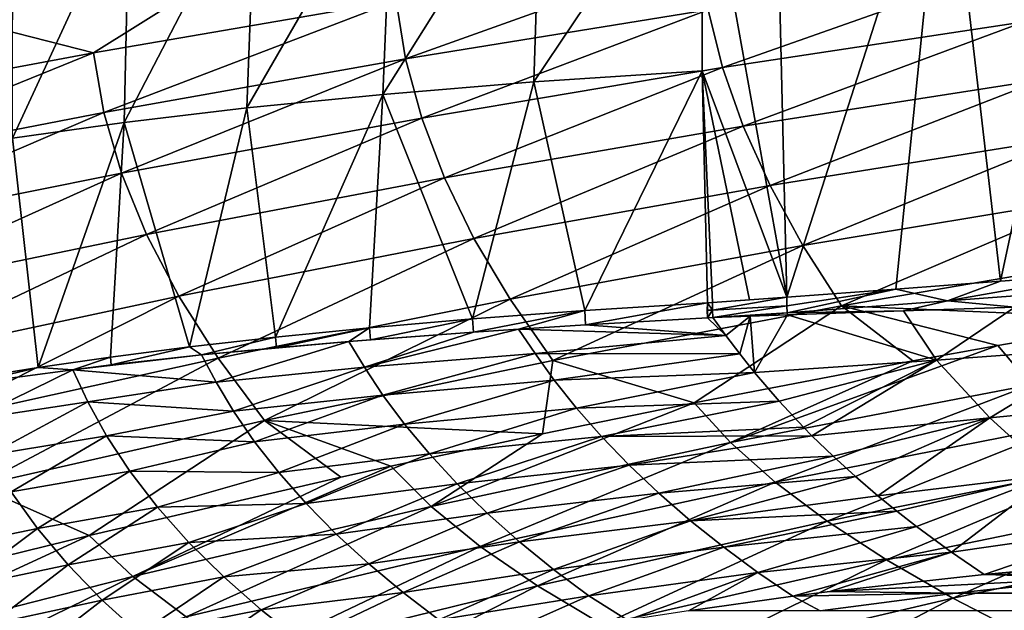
# Model space of a CAD drawing. Header units: metres. Extents: x -150 to 310, y -128 to 84.
# Tile 240 of 256: x 205 to 217, y 33 to 40. Entities that reach past the tile are written whole.
import ezdxf

# ---------------------------------------------------------------- set-up
doc = ezdxf.new("R2010")
doc.units = ezdxf.units.M
doc.layers.add('solid_26009703_SW0001_01', color=7, linetype='CONTINUOUS')

msp = doc.modelspace()

# ---------------------------------------------------------------- linework, layer by layer
at = {"layer": 'solid_26009703_SW0001_01'}
for points in [[(216.549179, 37.139759, 142.291443), (215.879745, 42.929501, 143.74472), (217.81636, 43.051003, 142.59462)], [(217.76593, 37.230843, 141.552856), (216.549179, 37.139759, 142.291443), (217.81636, 43.051003, 142.59462)], [(215.879745, 42.929501, 143.74472), (213.96077, 36.94677, 143.761917), (213.82402, 42.728184, 144.848434)], [(215.282074, 37.045238, 143.025818), (213.96077, 36.94677, 143.761917), (215.879745, 42.929501, 143.74472)], [(216.549179, 37.139759, 142.291443), (215.282074, 37.045238, 143.025818), (215.879745, 42.929501, 143.74472)], [(213.82402, 42.728184, 144.848434), (213.96077, 36.94677, 143.761917), (212.941055, 42.608795, 145.301239)], [(212.941055, 42.608795, 145.301239), (212.935669, 39.690414, 144.783188), (210.895874, 39.556385, 145.954315)], [(210.985703, 42.469761, 146.40976), (212.941055, 42.608795, 145.301239), (210.895874, 39.556385, 145.954315)], [(213.96077, 36.94677, 143.761917), (212.935669, 39.690414, 144.783188), (212.941055, 42.608795, 145.301239)], [(210.985703, 42.469761, 146.40976), (210.895874, 39.556385, 145.954315), (209.062851, 39.405479, 147.15451)], [(209.183456, 42.31284, 147.570084), (210.985703, 42.469761, 146.40976), (209.062851, 39.405479, 147.15451)], [(209.183456, 42.31284, 147.570084), (209.062851, 39.405479, 147.15451), (207.416077, 39.241318, 148.363281)], [(207.523788, 42.138882, 148.766586), (209.183456, 42.31284, 147.570084), (207.416077, 39.241318, 148.363281)], [(207.523788, 42.138882, 148.766586), (207.416077, 39.241318, 148.363281), (205.929871, 39.064426, 149.574936)], [(205.994034, 41.948044, 149.992081), (207.523788, 42.138882, 148.766586), (205.929871, 39.064426, 149.574936)], [(205.994034, 41.948044, 149.992081), (205.929871, 39.064426, 149.574936), (204.576233, 38.874615, 150.791306)], [(204.580704, 41.740162, 151.243576), (205.994034, 41.948044, 149.992081), (204.576233, 38.874615, 150.791306)], [(212.902084, 41.115925, 202.066147), (209.22406, 40.540936, 202.046234), (209.338913, 39.835636, 204.852142)], [(212.902084, 41.115925, 202.066147), (209.338913, 39.835636, 204.852142), (213.005463, 40.430096, 204.762543)], [(216.680557, 40.968353, 204.68158), (213.005463, 40.430096, 204.762543), (213.182587, 39.730743, 207.456345)], [(216.680557, 40.968353, 204.68158), (213.182587, 39.730743, 207.456345), (216.839279, 40.284664, 207.277496)], [(207.135605, 40.900249, 199.1633), (203.874573, 40.338909, 199.030594), (205.555115, 39.911694, 202.024551)], [(207.135605, 40.900249, 199.1633), (205.555115, 39.911694, 202.024551), (209.22406, 40.540936, 202.046234)], [(209.22406, 40.540936, 202.046234), (205.555115, 39.911694, 202.024551), (205.681763, 39.185055, 204.950363)], [(209.22406, 40.540936, 202.046234), (205.681763, 39.185055, 204.950363), (209.338913, 39.835636, 204.852142)], [(213.005463, 40.430096, 204.762543), (209.338913, 39.835636, 204.852142), (209.534683, 39.118958, 207.654099)], [(213.005463, 40.430096, 204.762543), (209.534683, 39.118958, 207.654099), (213.182587, 39.730743, 207.456345)], [(203.874573, 40.338909, 199.030594), (201.896042, 39.228287, 202.001114), (205.555115, 39.911694, 202.024551)], [(216.839279, 40.284664, 207.277496), (213.182587, 39.730743, 207.456345), (213.433289, 39.020065, 210.144836)], [(216.839279, 40.284664, 207.277496), (213.433289, 39.020065, 210.144836), (217.064362, 39.587925, 209.869202)], [(205.555115, 39.911694, 202.024551), (201.896042, 39.228287, 202.001114), (202.034851, 38.478416, 205.057266)], [(205.555115, 39.911694, 202.024551), (202.034851, 38.478416, 205.057266), (205.681763, 39.185055, 204.950363)], [(209.338913, 39.835636, 204.852142), (205.681763, 39.185055, 204.950363), (205.896469, 38.449371, 207.870804)], [(209.338913, 39.835636, 204.852142), (205.896469, 38.449371, 207.870804), (209.534683, 39.118958, 207.654099)], [(213.182587, 39.730743, 207.456345), (209.534683, 39.118958, 207.654099), (209.811218, 38.392857, 210.449585)], [(213.182587, 39.730743, 207.456345), (209.811218, 38.392857, 210.449585), (213.433289, 39.020065, 210.144836)], [(210.895874, 39.556385, 145.954315), (212.935669, 39.690414, 144.783188), (211.510239, 36.785992, 145.127884)], [(212.935669, 39.690414, 144.783188), (212.996994, 36.878281, 144.284332), (211.510239, 36.785992, 145.127884)], [(212.996994, 36.878281, 144.284332), (212.935669, 39.690414, 144.783188), (213.060181, 36.882233, 144.250336)], [(213.509857, 36.914497, 144.00769), (213.060181, 36.882233, 144.250336), (212.935669, 39.690414, 144.783188)], [(213.96077, 36.94677, 143.761917), (213.509857, 36.914497, 144.00769), (212.935669, 39.690414, 144.783188)], [(209.062851, 39.405479, 147.15451), (210.895874, 39.556385, 145.954315), (210.148758, 36.684334, 145.97966)], [(210.895874, 39.556385, 145.954315), (211.510239, 36.785992, 145.127884), (210.148758, 36.684334, 145.97966)], [(217.064362, 39.587925, 209.869202), (213.433289, 39.020065, 210.144836), (213.757294, 38.300232, 212.825363)], [(217.064362, 39.587925, 209.869202), (213.757294, 38.300232, 212.825363), (217.355545, 38.880516, 212.453857)], [(207.416077, 39.241318, 148.363281), (209.062851, 39.405479, 147.15451), (207.763626, 36.459854, 147.673004)], [(209.062851, 39.405479, 147.15451), (208.903412, 36.573864, 146.830368), (207.763626, 36.459854, 147.673004)], [(209.062851, 39.405479, 147.15451), (210.148758, 36.684334, 145.97966), (208.903412, 36.573864, 146.830368)], [(205.681763, 39.185055, 204.950363), (202.034851, 38.478416, 205.057266), (202.268814, 37.722042, 208.106445)], [(205.681763, 39.185055, 204.950363), (202.268814, 37.722042, 208.106445), (205.896469, 38.449371, 207.870804)], [(205.929871, 39.064426, 149.574936), (207.416077, 39.241318, 148.363281), (206.718582, 36.342743, 148.505081)], [(207.416077, 39.241318, 148.363281), (207.763626, 36.459854, 147.673004), (206.718582, 36.342743, 148.505081)], [(204.576233, 38.874615, 150.791306), (205.929871, 39.064426, 149.574936), (204.88649, 36.09137, 150.117218)], [(205.929871, 39.064426, 149.574936), (205.763474, 36.218933, 149.320068), (204.88649, 36.09137, 150.117218)], [(205.929871, 39.064426, 149.574936), (206.718582, 36.342743, 148.505081), (205.763474, 36.218933, 149.320068)], [(209.534683, 39.118958, 207.654099), (205.896469, 38.449371, 207.870804), (206.199051, 37.706348, 210.783447)], [(209.534683, 39.118958, 207.654099), (206.199051, 37.706348, 210.783447), (209.811218, 38.392857, 210.449585)], [(213.433289, 39.020065, 210.144836), (209.811218, 38.392857, 210.449585), (210.168182, 37.659267, 213.236053)], [(213.433289, 39.020065, 210.144836), (210.168182, 37.659267, 213.236053), (213.757294, 38.300232, 212.825363)], [(204.576233, 38.874615, 150.791306), (204.88649, 36.09137, 150.117218), (204.081284, 35.963856, 150.893616)], [(217.355545, 38.880516, 212.453857), (213.757294, 38.300232, 212.825363), (214.154465, 37.573448, 215.495209)], [(217.355545, 38.880516, 212.453857), (214.154465, 37.573448, 215.495209), (217.712723, 38.164856, 215.028687)], [(205.896469, 38.449371, 207.870804), (202.268814, 37.722042, 208.106445), (202.597717, 36.960587, 211.146439)], [(205.896469, 38.449371, 207.870804), (202.597717, 36.960587, 211.146439), (206.199051, 37.706348, 210.783447)], [(209.811218, 38.392857, 210.449585), (206.199051, 37.706348, 210.783447), (206.589157, 36.957661, 213.685928)], [(209.811218, 38.392857, 210.449585), (206.589157, 36.957661, 213.685928), (210.168182, 37.659267, 213.236053)], [(213.757294, 38.300232, 212.825363), (210.168182, 37.659267, 213.236053), (210.605453, 36.920166, 216.010925)], [(213.757294, 38.300232, 212.825363), (210.605453, 36.920166, 216.010925), (214.154465, 37.573448, 215.495209)], [(217.712723, 38.164856, 215.028687), (214.154465, 37.573448, 215.495209), (214.624573, 36.841896, 218.151703)], [(217.712723, 38.164856, 215.028687), (214.624573, 36.841896, 218.151703), (218.135681, 37.44334, 217.590836)], [(206.199051, 37.706348, 210.783447), (202.597717, 36.960587, 211.146439), (203.021164, 36.195442, 214.175003)], [(206.199051, 37.706348, 210.783447), (203.021164, 36.195442, 214.175003), (206.589157, 36.957661, 213.685928)], [(210.168182, 37.659267, 213.236053), (206.589157, 36.957661, 213.685928), (207.066666, 36.205029, 216.575821)], [(210.168182, 37.659267, 213.236053), (207.066666, 36.205029, 216.575821), (210.605453, 36.920166, 216.010925)], [(214.154465, 37.573448, 215.495209), (210.605453, 36.920166, 216.010925), (211.122772, 36.17749, 218.771667)], [(214.154465, 37.573448, 215.495209), (211.122772, 36.17749, 218.771667), (214.624573, 36.841896, 218.151703)], [(218.135681, 37.44334, 217.590836), (214.624573, 36.841896, 218.151703), (218.368439, 36.681126, 220.16507)], [(215.909546, 36.900536, 142.653229), (215.282074, 37.045238, 143.025818), (216.549179, 37.139759, 142.291443)], [(215.909546, 36.900536, 142.653229), (216.549179, 37.139759, 142.291443), (217.76593, 37.230843, 141.552856)], [(217.81897, 37.043648, 141.506958), (215.909546, 36.900536, 142.653229), (217.76593, 37.230843, 141.552856)], [(213.961639, 36.839954, 143.750275), (213.96077, 36.94677, 143.761917), (215.282074, 37.045238, 143.025818)], [(213.965637, 36.758041, 143.747604), (213.961639, 36.839954, 143.750275), (215.282074, 37.045238, 143.025818)], [(215.909546, 36.900536, 142.653229), (213.965637, 36.758041, 143.747604), (215.282074, 37.045238, 143.025818)], [(216.724258, 36.824764, 142.188843), (215.909546, 36.900536, 142.653229), (217.81897, 37.043648, 141.506958)], [(206.589157, 36.957661, 213.685928), (203.021164, 36.195442, 214.175003), (203.539017, 35.428055, 217.189911)], [(206.589157, 36.957661, 213.685928), (203.539017, 35.428055, 217.189911), (207.066666, 36.205029, 216.575821)], [(210.605453, 36.920166, 216.010925), (207.066666, 36.205029, 216.575821), (207.631256, 35.450134, 219.450745)], [(210.605453, 36.920166, 216.010925), (207.631256, 35.450134, 219.450745), (211.122772, 36.17749, 218.771667)], [(213.060944, 36.7906, 144.239792), (212.996994, 36.878281, 144.284332), (213.060181, 36.882233, 144.250336)], [(213.96077, 36.94677, 143.761917), (213.060944, 36.7906, 144.239792), (213.060181, 36.882233, 144.250336)], [(213.96077, 36.94677, 143.761917), (213.060181, 36.882233, 144.250336), (213.509857, 36.914497, 144.00769)], [(213.961639, 36.839954, 143.750275), (213.060944, 36.7906, 144.239792), (213.96077, 36.94677, 143.761917)], [(215.376709, 36.78054, 142.9655), (213.965637, 36.758041, 143.747604), (215.909546, 36.900536, 142.653229)], [(216.724258, 36.824764, 142.188843), (215.376709, 36.78054, 142.9655), (215.909546, 36.900536, 142.653229)], [(210.161041, 36.522369, 145.961823), (210.148758, 36.684334, 145.97966), (211.510239, 36.785992, 145.127884)], [(210.708191, 36.559582, 145.609985), (210.161041, 36.522369, 145.961823), (211.510239, 36.785992, 145.127884)], [(211.520676, 36.611191, 145.111099), (210.708191, 36.559582, 145.609985), (211.510239, 36.785992, 145.127884)], [(214.624573, 36.841896, 218.151703), (211.122772, 36.17749, 218.771667), (212.836533, 35.664951, 221.253784)], [(211.520676, 36.611191, 145.111099), (211.510239, 36.785992, 145.127884), (212.996994, 36.878281, 144.284332)], [(211.520676, 36.611191, 145.111099), (212.996994, 36.878281, 144.284332), (212.999725, 36.694603, 144.271362)], [(214.624573, 36.841896, 218.151703), (212.836533, 35.664951, 221.253784), (215.489639, 36.173325, 220.708984)], [(212.996521, 36.786655, 144.27446), (212.999725, 36.694603, 144.271362), (212.996994, 36.878281, 144.284332)], [(213.060944, 36.7906, 144.239792), (212.996521, 36.786655, 144.27446), (212.996994, 36.878281, 144.284332)], [(213.060944, 36.7906, 144.239792), (212.999725, 36.694603, 144.271362), (212.996521, 36.786655, 144.27446)], [(213.060944, 36.7906, 144.239792), (213.065384, 36.698536, 144.236038), (212.999725, 36.694603, 144.271362)], [(213.961639, 36.839954, 143.750275), (213.065384, 36.698536, 144.236038), (213.060944, 36.7906, 144.239792)], [(213.965637, 36.758041, 143.747604), (213.065384, 36.698536, 144.236038), (213.961639, 36.839954, 143.750275)], [(215.376709, 36.78054, 142.9655), (213.967468, 36.732681, 143.747864), (213.965637, 36.758041, 143.747604)], [(215.776657, 36.182503, 142.841827), (213.967468, 36.732681, 143.747864), (215.376709, 36.78054, 142.9655)], [(214.624573, 36.841896, 218.151703), (216.518875, 36.360092, 220.508911), (218.368439, 36.681126, 220.16507)], [(214.624573, 36.841896, 218.151703), (215.489639, 36.173325, 220.708984), (216.518875, 36.360092, 220.508911)], [(215.776657, 36.182503, 142.841827), (215.376709, 36.78054, 142.9655), (216.724258, 36.824764, 142.188843)], [(215.776657, 36.182503, 142.841827), (216.724258, 36.824764, 142.188843), (217.819214, 36.332588, 141.667389)], [(208.913864, 36.429661, 146.813812), (208.903412, 36.573864, 146.830368), (210.148758, 36.684334, 145.97966)], [(210.161041, 36.522369, 145.961823), (208.913864, 36.429661, 146.813812), (210.148758, 36.684334, 145.97966)], [(213.221771, 36.48328, 144.16304), (211.520676, 36.611191, 145.111099), (212.999725, 36.694603, 144.271362)], [(213.221771, 36.48328, 144.16304), (212.999725, 36.694603, 144.271362), (213.065384, 36.698536, 144.236038)], [(213.515961, 36.715984, 143.993301), (213.065384, 36.698536, 144.236038), (213.965637, 36.758041, 143.747604)], [(213.221771, 36.48328, 144.16304), (213.065384, 36.698536, 144.236038), (213.515961, 36.715984, 143.993301)], [(213.389481, 36.260334, 144.093811), (213.221771, 36.48328, 144.16304), (213.515961, 36.715984, 143.993301)], [(213.569229, 36.033554, 144.030579), (213.389481, 36.260334, 144.093811), (213.515961, 36.715984, 143.993301)], [(213.515961, 36.715984, 143.993301), (213.965637, 36.758041, 143.747604), (213.967468, 36.732681, 143.747864)], [(213.569229, 36.033554, 144.030579), (213.515961, 36.715984, 143.993301), (213.967468, 36.732681, 143.747864)], [(213.569229, 36.033554, 144.030579), (213.967468, 36.732681, 143.747864), (215.776657, 36.182503, 142.841827)], [(218.368439, 36.681126, 220.16507), (216.518875, 36.360092, 220.508911), (216.918411, 35.884212, 222.190567)], [(207.77269, 36.332455, 147.657532), (207.763626, 36.459854, 147.673004), (208.903412, 36.573864, 146.830368)], [(208.651947, 36.408516, 147.001877), (207.77269, 36.332455, 147.657532), (208.903412, 36.573864, 146.830368)], [(208.913864, 36.429661, 146.813812), (208.651947, 36.408516, 147.001877), (208.903412, 36.573864, 146.830368)], [(210.161041, 36.522369, 145.961823), (208.651947, 36.408516, 147.001877), (208.913864, 36.429661, 146.813812)], [(208.840256, 36.095695, 146.883453), (208.651947, 36.408516, 147.001877), (210.161041, 36.522369, 145.961823)], [(208.840256, 36.095695, 146.883453), (210.161041, 36.522369, 145.961823), (210.708191, 36.559582, 145.609985)], [(208.840256, 36.095695, 146.883453), (210.708191, 36.559582, 145.609985), (210.908844, 36.261444, 145.502304)], [(213.221771, 36.48328, 144.16304), (210.708191, 36.559582, 145.609985), (211.520676, 36.611191, 145.111099)], [(210.908844, 36.261444, 145.502304), (210.708191, 36.559582, 145.609985), (213.221771, 36.48328, 144.16304)], [(206.865921, 36.245193, 148.376099), (206.718582, 36.342743, 148.505081), (207.763626, 36.459854, 147.673004)], [(207.77269, 36.332455, 147.657532), (206.865921, 36.245193, 148.376099), (207.763626, 36.459854, 147.673004)], [(208.651947, 36.408516, 147.001877), (206.865921, 36.245193, 148.376099), (207.77269, 36.332455, 147.657532)], [(207.042633, 35.914413, 148.246521), (206.865921, 36.245193, 148.376099), (208.651947, 36.408516, 147.001877)], [(207.042633, 35.914413, 148.246521), (208.651947, 36.408516, 147.001877), (208.840256, 36.095695, 146.883453)], [(210.908844, 36.261444, 145.502304), (213.221771, 36.48328, 144.16304), (213.389481, 36.260334, 144.093811)], [(205.770432, 36.123646, 149.307098), (205.763474, 36.218933, 149.320068), (206.718582, 36.342743, 148.505081)], [(206.865921, 36.245193, 148.376099), (205.770432, 36.123646, 149.307098), (206.718582, 36.342743, 148.505081)], [(213.277954, 35.182274, 223.00412), (216.918411, 35.884212, 222.190567), (216.518875, 36.360092, 220.508911)], [(215.489639, 36.173325, 220.708984), (213.277954, 35.182274, 223.00412), (216.518875, 36.360092, 220.508911)], [(215.776657, 36.182503, 142.841827), (217.819214, 36.332588, 141.667389), (216.422302, 35.483116, 142.706573)], [(217.819214, 36.332588, 141.667389), (218.4328, 35.681396, 141.555573), (216.422302, 35.483116, 142.706573)], [(207.066666, 36.205029, 216.575821), (203.539017, 35.428055, 217.189911), (204.15097, 34.659828, 220.188919)], [(207.066666, 36.205029, 216.575821), (204.15097, 34.659828, 220.188919), (207.631256, 35.450134, 219.450745)], [(205.304947, 36.066154, 149.724625), (204.88649, 36.09137, 150.117218), (205.763474, 36.218933, 149.320068)], [(206.865921, 36.245193, 148.376099), (205.304947, 36.066154, 149.724625), (205.770432, 36.123646, 149.307098)], [(207.042633, 35.914413, 148.246521), (205.304947, 36.066154, 149.724625), (206.865921, 36.245193, 148.376099)], [(205.770432, 36.123646, 149.307098), (205.304947, 36.066154, 149.724625), (205.763474, 36.218933, 149.320068)], [(211.122772, 36.17749, 218.771667), (207.631256, 35.450134, 219.450745), (210.998169, 35.289791, 221.655945)], [(209.064026, 35.759007, 146.769577), (208.840256, 36.095695, 146.883453), (210.908844, 36.261444, 145.502304)], [(209.064026, 35.759007, 146.769577), (210.908844, 36.261444, 145.502304), (211.141739, 35.939552, 145.399445)], [(210.908844, 36.261444, 145.502304), (213.389481, 36.260334, 144.093811), (211.141739, 35.939552, 145.399445)], [(211.122772, 36.17749, 218.771667), (210.998169, 35.289791, 221.655945), (212.836533, 35.664951, 221.253784)], [(211.141739, 35.939552, 145.399445), (213.389481, 36.260334, 144.093811), (213.569229, 36.033554, 144.030579)], [(215.489639, 36.173325, 220.708984), (212.836533, 35.664951, 221.253784), (213.277954, 35.182274, 223.00412)], [(213.866684, 35.685005, 143.947037), (213.569229, 36.033554, 144.030579), (215.776657, 36.182503, 142.841827)], [(214.162827, 35.367565, 143.884827), (213.866684, 35.685005, 143.947037), (215.776657, 36.182503, 142.841827)], [(214.162827, 35.367565, 143.884827), (215.776657, 36.182503, 142.841827), (214.263245, 35.265827, 143.867599)], [(215.776657, 36.182503, 142.841827), (216.422302, 35.483116, 142.706573), (214.263245, 35.265827, 143.867599)], [(204.079041, 35.463345, 150.899185), (204.083282, 35.901463, 150.886871), (205.304947, 36.066154, 149.724625)], [(204.079041, 35.463345, 150.899185), (205.304947, 36.066154, 149.724625), (205.48674, 35.677166, 149.57309)], [(204.083282, 35.901463, 150.886871), (204.081284, 35.963856, 150.893616), (204.88649, 36.09137, 150.117218)], [(205.304947, 36.066154, 149.724625), (204.083282, 35.901463, 150.886871), (204.88649, 36.09137, 150.117218)], [(205.48674, 35.677166, 149.57309), (205.304947, 36.066154, 149.724625), (207.042633, 35.914413, 148.246521)], [(207.254089, 35.561832, 148.124268), (207.042633, 35.914413, 148.246521), (208.840256, 36.095695, 146.883453)], [(207.254089, 35.561832, 148.124268), (208.840256, 36.095695, 146.883453), (209.064026, 35.759007, 146.769577)], [(209.326843, 35.405952, 146.665771), (209.064026, 35.759007, 146.769577), (211.141739, 35.939552, 145.399445)], [(209.326843, 35.405952, 146.665771), (211.141739, 35.939552, 145.399445), (211.410278, 35.601646, 145.306702)], [(211.141739, 35.939552, 145.399445), (213.569229, 36.033554, 144.030579), (211.410278, 35.601646, 145.306702)], [(211.410278, 35.601646, 145.306702), (213.569229, 36.033554, 144.030579), (213.866684, 35.685005, 143.947037)], [(205.48674, 35.677166, 149.57309), (207.042633, 35.914413, 148.246521), (207.254089, 35.561832, 148.124268)], [(213.277954, 35.182274, 223.00412), (213.818909, 34.704105, 224.732376), (216.918411, 35.884212, 222.190567)], [(213.818909, 34.704105, 224.732376), (217.405411, 35.41119, 223.854233), (216.918411, 35.884212, 222.190567)], [(207.507507, 35.19371, 148.011749), (207.254089, 35.561832, 148.124268), (209.064026, 35.759007, 146.769577)], [(207.507507, 35.19371, 148.011749), (209.064026, 35.759007, 146.769577), (209.326843, 35.405952, 146.665771)], [(204.289276, 35.029125, 150.757416), (204.079041, 35.463345, 150.899185), (205.48674, 35.677166, 149.57309)], [(204.289276, 35.029125, 150.757416), (205.48674, 35.677166, 149.57309), (205.71402, 35.263023, 149.432938)], [(205.71402, 35.263023, 149.432938), (205.48674, 35.677166, 149.57309), (207.254089, 35.561832, 148.124268)], [(209.627426, 35.044643, 146.575058), (209.326843, 35.405952, 146.665771), (211.410278, 35.601646, 145.306702)], [(209.627426, 35.044643, 146.575058), (211.410278, 35.601646, 145.306702), (211.713226, 35.255814, 145.226913)], [(209.648849, 34.406742, 223.903366), (213.277954, 35.182274, 223.00412), (212.836533, 35.664951, 221.253784)], [(210.998169, 35.289791, 221.655945), (209.648849, 34.406742, 223.903366), (212.836533, 35.664951, 221.253784)], [(211.410278, 35.601646, 145.306702), (213.866684, 35.685005, 143.947037), (211.713226, 35.255814, 145.226913)], [(211.713226, 35.255814, 145.226913), (213.866684, 35.685005, 143.947037), (214.162827, 35.367565, 143.884827)], [(216.422302, 35.483116, 142.706573), (218.4328, 35.681396, 141.555573), (217.180542, 34.792801, 142.6315)], [(207.631256, 35.450134, 219.450745), (204.15097, 34.659828, 220.188919), (205.503296, 34.055336, 222.979782)], [(207.631256, 35.450134, 219.450745), (205.503296, 34.055336, 222.979782), (208.553085, 34.761532, 222.222366)], [(205.71402, 35.263023, 149.432938), (207.254089, 35.561832, 148.124268), (207.507507, 35.19371, 148.011749)], [(207.631256, 35.450134, 219.450745), (209.159012, 34.895573, 222.078629), (210.998169, 35.289791, 221.655945)], [(207.631256, 35.450134, 219.450745), (208.553085, 34.761532, 222.222366), (209.159012, 34.895573, 222.078629)], [(214.52121, 35.01609, 143.830551), (214.263245, 35.265827, 143.867599), (216.422302, 35.483116, 142.706573)], [(214.791962, 34.770023, 143.80101), (214.52121, 35.01609, 143.830551), (216.422302, 35.483116, 142.706573)], [(214.791962, 34.770023, 143.80101), (216.422302, 35.483116, 142.706573), (215.064056, 34.537048, 143.779022)], [(216.422302, 35.483116, 142.706573), (217.180542, 34.792801, 142.6315), (215.064056, 34.537048, 143.779022)], [(207.80159, 34.817875, 147.911987), (207.507507, 35.19371, 148.011749), (209.326843, 35.405952, 146.665771)], [(207.80159, 34.817875, 147.911987), (209.326843, 35.405952, 146.665771), (209.627426, 35.044643, 146.575058)], [(211.713226, 35.255814, 145.226913), (214.162827, 35.367565, 143.884827), (214.263245, 35.265827, 143.867599)], [(213.818909, 34.704105, 224.732376), (214.45047, 34.229877, 226.436432), (217.405411, 35.41119, 223.854233)], [(214.45047, 34.229877, 226.436432), (217.974045, 34.940884, 225.497772), (217.405411, 35.41119, 223.854233)], [(204.556671, 34.584778, 150.626541), (204.289276, 35.029125, 150.757416), (205.71402, 35.263023, 149.432938)], [(204.556671, 34.584778, 150.626541), (205.71402, 35.263023, 149.432938), (205.996124, 34.834362, 149.304977)], [(205.996124, 34.834362, 149.304977), (205.71402, 35.263023, 149.432938), (207.507507, 35.19371, 148.011749)], [(210.998169, 35.289791, 221.655945), (209.159012, 34.895573, 222.078629), (209.648849, 34.406742, 223.903366)], [(209.963181, 34.682743, 146.499435), (209.627426, 35.044643, 146.575058), (211.713226, 35.255814, 145.226913)], [(209.963181, 34.682743, 146.499435), (211.713226, 35.255814, 145.226913), (212.047974, 34.909431, 145.161835)], [(211.713226, 35.255814, 145.226913), (214.263245, 35.265827, 143.867599), (212.047974, 34.909431, 145.161835)], [(212.047974, 34.909431, 145.161835), (214.263245, 35.265827, 143.867599), (214.52121, 35.01609, 143.830551)], [(205.996124, 34.834362, 149.304977), (207.507507, 35.19371, 148.011749), (207.80159, 34.817875, 147.911987)], [(209.648849, 34.406742, 223.903366), (210.243713, 33.922863, 225.703003), (213.277954, 35.182274, 223.00412)], [(210.243713, 33.922863, 225.703003), (213.818909, 34.704105, 224.732376), (213.277954, 35.182274, 223.00412)], [(208.133698, 34.441914, 147.827118), (207.80159, 34.817875, 147.911987), (209.627426, 35.044643, 146.575058)], [(208.133698, 34.441914, 147.827118), (209.627426, 35.044643, 146.575058), (209.963181, 34.682743, 146.499435)], [(212.047974, 34.909431, 145.161835), (214.52121, 35.01609, 143.830551), (212.409958, 34.567787, 145.111023)], [(212.409958, 34.567787, 145.111023), (214.52121, 35.01609, 143.830551), (214.791962, 34.770023, 143.80101)], [(206.032303, 33.557598, 224.88829), (209.648849, 34.406742, 223.903366), (209.159012, 34.895573, 222.078629)], [(208.553085, 34.761532, 222.222366), (206.032303, 33.557598, 224.88829), (209.159012, 34.895573, 222.078629)], [(210.329498, 34.325779, 146.438675), (209.963181, 34.682743, 146.499435), (212.047974, 34.909431, 145.161835)], [(210.329498, 34.325779, 146.438675), (212.047974, 34.909431, 145.161835), (212.409958, 34.567787, 145.111023)], [(214.45047, 34.229877, 226.436432), (215.169662, 33.760181, 228.112885), (217.974045, 34.940884, 225.497772)], [(215.169662, 33.760181, 228.112885), (218.621597, 34.473713, 227.118439), (217.974045, 34.940884, 225.497772)], [(204.878189, 34.139023, 150.509766), (204.556671, 34.584778, 150.626541), (205.996124, 34.834362, 149.304977)], [(204.878189, 34.139023, 150.509766), (205.996124, 34.834362, 149.304977), (206.330322, 34.401199, 149.192795)], [(208.553085, 34.761532, 222.222366), (205.503296, 34.055336, 222.979782), (206.032303, 33.557598, 224.88829)], [(206.330322, 34.401199, 149.192795), (205.996124, 34.834362, 149.304977), (207.80159, 34.817875, 147.911987)], [(206.330322, 34.401199, 149.192795), (207.80159, 34.817875, 147.911987), (208.133698, 34.441914, 147.827118)], [(212.409958, 34.567787, 145.111023), (214.791962, 34.770023, 143.80101), (212.79425, 34.235355, 145.073441)], [(212.79425, 34.235355, 145.073441), (214.791962, 34.770023, 143.80101), (215.064056, 34.537048, 143.779022)], [(215.293259, 34.350422, 143.765259), (215.064056, 34.537048, 143.779022), (217.180542, 34.792801, 142.6315)], [(215.530426, 34.165558, 143.754684), (215.293259, 34.350422, 143.765259), (217.180542, 34.792801, 142.6315)], [(215.530426, 34.165558, 143.754684), (217.180542, 34.792801, 142.6315), (215.95546, 33.852966, 143.743149)], [(217.180542, 34.792801, 142.6315), (218.005585, 34.149914, 142.603485), (215.95546, 33.852966, 143.743149)], [(204.15097, 34.659828, 220.188919), (203.676498, 33.606953, 223.4608), (205.503296, 34.055336, 222.979782)], [(208.499237, 34.071407, 147.757126), (208.133698, 34.441914, 147.827118), (209.963181, 34.682743, 146.499435)], [(208.499237, 34.071407, 147.757126), (209.963181, 34.682743, 146.499435), (210.329498, 34.325779, 146.438675)], [(210.243713, 33.922863, 225.703003), (210.938156, 33.444263, 227.473938), (213.818909, 34.704105, 224.732376)], [(210.938156, 33.444263, 227.473938), (214.45047, 34.229877, 226.436432), (213.818909, 34.704105, 224.732376)], [(203.549744, 33.864002, 151.841232), (204.556671, 34.584778, 150.626541), (204.878189, 34.139023, 150.509766)], [(210.721207, 33.97847, 146.39183), (210.329498, 34.325779, 146.438675), (212.409958, 34.567787, 145.111023)], [(210.721207, 33.97847, 146.39183), (212.409958, 34.567787, 145.111023), (212.79425, 34.235355, 145.073441)], [(212.79425, 34.235355, 145.073441), (215.064056, 34.537048, 143.779022), (215.293259, 34.350422, 143.765259)], [(205.249207, 33.69989, 150.408966), (204.878189, 34.139023, 150.509766), (206.330322, 34.401199, 149.192795)], [(205.249207, 33.69989, 150.408966), (206.330322, 34.401199, 149.192795), (206.712036, 33.972527, 149.098358)], [(206.032303, 33.557598, 224.88829), (206.681015, 33.067421, 226.766098), (209.648849, 34.406742, 223.903366)], [(206.712036, 33.972527, 149.098358), (206.330322, 34.401199, 149.192795), (208.133698, 34.441914, 147.827118)], [(206.681015, 33.067421, 226.766098), (210.243713, 33.922863, 225.703003), (209.648849, 34.406742, 223.903366)], [(206.712036, 33.972527, 149.098358), (208.133698, 34.441914, 147.827118), (208.499237, 34.071407, 147.757126)], [(215.169662, 33.760181, 228.112885), (215.97348, 33.295628, 229.758377), (218.621597, 34.473713, 227.118439)], [(215.97348, 33.295628, 229.758377), (219.345398, 34.010094, 228.713531), (218.621597, 34.473713, 227.118439)], [(208.892944, 33.711082, 147.701218), (208.499237, 34.071407, 147.757126), (210.329498, 34.325779, 146.438675)], [(208.892944, 33.711082, 147.701218), (210.329498, 34.325779, 146.438675), (210.721207, 33.97847, 146.39183)], [(212.79425, 34.235355, 145.073441), (215.293259, 34.350422, 143.765259), (213.195724, 33.91497, 145.047119)], [(213.195724, 33.91497, 145.047119), (215.293259, 34.350422, 143.765259), (215.530426, 34.165558, 143.754684)], [(203.90802, 33.415649, 151.73584), (203.549744, 33.864002, 151.841232), (204.878189, 34.139023, 150.509766)], [(203.90802, 33.415649, 151.73584), (204.878189, 34.139023, 150.509766), (205.249207, 33.69989, 150.408966)], [(211.13298, 33.643925, 146.357101), (210.721207, 33.97847, 146.39183), (212.79425, 34.235355, 145.073441)], [(210.938156, 33.444263, 227.473938), (211.728882, 32.971756, 229.212051), (214.45047, 34.229877, 226.436432)], [(211.13298, 33.643925, 146.357101), (212.79425, 34.235355, 145.073441), (213.195724, 33.91497, 145.047119)], [(211.728882, 32.971756, 229.212051), (215.169662, 33.760181, 228.112885), (214.45047, 34.229877, 226.436432)], [(213.195724, 33.91497, 145.047119), (215.530426, 34.165558, 143.754684), (213.609482, 33.608875, 145.029984)], [(213.609482, 33.608875, 145.029984), (215.530426, 34.165558, 143.754684), (215.95546, 33.852966, 143.743149)], [(216.350693, 33.581394, 143.738922), (215.95546, 33.852966, 143.743149), (218.005585, 34.149914, 142.603485)], [(217.626556, 33.699184, 143.08934), (216.350693, 33.581394, 143.738922), (218.005585, 34.149914, 142.603485)], [(202.429443, 32.634823, 225.958878), (206.032303, 33.557598, 224.88829), (205.503296, 34.055336, 222.979782)], [(203.676498, 33.606953, 223.4608), (202.429443, 32.634823, 225.958878), (205.503296, 34.055336, 222.979782)], [(207.134354, 33.554932, 149.021149), (206.712036, 33.972527, 149.098358), (208.499237, 34.071407, 147.757126)], [(207.134354, 33.554932, 149.021149), (208.499237, 34.071407, 147.757126), (208.892944, 33.711082, 147.701218)], [(205.663055, 33.273289, 150.323853), (205.249207, 33.69989, 150.408966), (206.712036, 33.972527, 149.098358)], [(205.663055, 33.273289, 150.323853), (206.712036, 33.972527, 149.098358), (207.134354, 33.554932, 149.021149)], [(206.681015, 33.067421, 226.766098), (207.438248, 32.584003, 228.61026), (210.243713, 33.922863, 225.703003)], [(207.438248, 32.584003, 228.61026), (210.938156, 33.444263, 227.473938), (210.243713, 33.922863, 225.703003)], [(209.309433, 33.364231, 147.657791), (208.892944, 33.711082, 147.701218), (210.721207, 33.97847, 146.39183)], [(209.309433, 33.364231, 147.657791), (210.721207, 33.97847, 146.39183), (211.13298, 33.643925, 146.357101)], [(211.559555, 33.324577, 146.332413), (211.13298, 33.643925, 146.357101), (213.195724, 33.91497, 145.047119)], [(211.559555, 33.324577, 146.332413), (213.195724, 33.91497, 145.047119), (213.609482, 33.608875, 145.029984)], [(215.97348, 33.295628, 229.758377), (216.858932, 32.836815, 231.369537), (219.345398, 34.010094, 228.713531)], [(213.609482, 33.608875, 145.029984), (215.95546, 33.852966, 143.743149), (214.032867, 33.321423, 145.017365)], [(214.482117, 33.378094, 144.753815), (214.032867, 33.321423, 145.017365), (215.95546, 33.852966, 143.743149)], [(214.482117, 33.378094, 144.753815), (215.95546, 33.852966, 143.743149), (216.350693, 33.581394, 143.738922)], [(204.310944, 32.981945, 151.643738), (203.90802, 33.415649, 151.73584), (205.249207, 33.69989, 150.408966)], [(204.310944, 32.981945, 151.643738), (205.249207, 33.69989, 150.408966), (205.663055, 33.273289, 150.323853)], [(207.589996, 33.153744, 148.959763), (207.134354, 33.554932, 149.021149), (208.892944, 33.711082, 147.701218)], [(207.589996, 33.153744, 148.959763), (208.892944, 33.711082, 147.701218), (209.309433, 33.364231, 147.657791)], [(211.728882, 32.971756, 229.212051), (212.612595, 32.506134, 230.913239), (215.169662, 33.760181, 228.112885)], [(212.612595, 32.506134, 230.913239), (215.97348, 33.295628, 229.758377), (215.169662, 33.760181, 228.112885)], [(218.184708, 33.581394, 143.738922), (216.350693, 33.581394, 143.738922), (217.626556, 33.699184, 143.08934)], [(202.429443, 32.634823, 225.958878), (203.131973, 32.137753, 227.921646), (206.032303, 33.557598, 224.88829)], [(203.131973, 32.137753, 227.921646), (206.681015, 33.067421, 226.766098), (206.032303, 33.557598, 224.88829)], [(206.112701, 32.864128, 150.253387), (205.663055, 33.273289, 150.323853), (207.134354, 33.554932, 149.021149)], [(206.112701, 32.864128, 150.253387), (207.134354, 33.554932, 149.021149), (207.589996, 33.153744, 148.959763)], [(209.743225, 33.03334, 147.624863), (209.309433, 33.364231, 147.657791), (211.13298, 33.643925, 146.357101)], [(209.743225, 33.03334, 147.624863), (211.13298, 33.643925, 146.357101), (211.559555, 33.324577, 146.332413)], [(212.029861, 33.027687, 146.290527), (211.559555, 33.324577, 146.332413), (213.609482, 33.608875, 145.029984)], [(212.029861, 33.027687, 146.290527), (213.609482, 33.608875, 145.029984), (212.768173, 33.142666, 145.804123)], [(213.609482, 33.608875, 145.029984), (214.032867, 33.321423, 145.017365), (212.768173, 33.142666, 145.804123)], [(217.744492, 33.542385, 143.9431), (214.482117, 33.378094, 144.753815), (216.350693, 33.581394, 143.738922)], [(216.006058, 33.355789, 144.858429), (214.482117, 33.378094, 144.753815), (217.744492, 33.542385, 143.9431)], [(216.006058, 33.355789, 144.858429), (217.744492, 33.542385, 143.9431), (283.994232, 33.355755, 144.858582)], [(217.965561, 33.56163, 143.842987), (216.350693, 33.581394, 143.738922), (218.184708, 33.581394, 143.738922)], [(217.744492, 33.542385, 143.9431), (216.350693, 33.581394, 143.738922), (217.965561, 33.56163, 143.842987)], [(207.438248, 32.584003, 228.61026), (208.3004, 32.108372, 230.415894), (210.938156, 33.444263, 227.473938)], [(208.3004, 32.108372, 230.415894), (211.728882, 32.971756, 229.212051), (210.938156, 33.444263, 227.473938)], [(208.071487, 32.772484, 148.911835), (207.589996, 33.153744, 148.959763), (209.309433, 33.364231, 147.657791)], [(208.071487, 32.772484, 148.911835), (209.309433, 33.364231, 147.657791), (209.743225, 33.03334, 147.624863)], [(209.743225, 33.03334, 147.624863), (211.559555, 33.324577, 146.332413), (210.196686, 32.719292, 147.595123)], [(210.196686, 32.719292, 147.595123), (211.559555, 33.324577, 146.332413), (212.029861, 33.027687, 146.290527)], [(214.366592, 33.142666, 145.804123), (212.768173, 33.142666, 145.804123), (214.032867, 33.321423, 145.017365)], [(216.006058, 33.355789, 144.858429), (214.032867, 33.321423, 145.017365), (214.482117, 33.378094, 144.753815)], [(216.006058, 33.355789, 144.858429), (214.366592, 33.142666, 145.804123), (214.032867, 33.321423, 145.017365)], [(216.006058, 33.355789, 144.858429), (285.633423, 33.142666, 145.804123), (214.366592, 33.142666, 145.804123)], [(216.006058, 33.355789, 144.858429), (283.994232, 33.355755, 144.858582), (285.633423, 33.142666, 145.804123)], [(204.751846, 32.56707, 151.564285), (204.310944, 32.981945, 151.643738), (205.663055, 33.273289, 150.323853)], [(204.751846, 32.56707, 151.564285), (205.663055, 33.273289, 150.323853), (206.112701, 32.864128, 150.253387)], [(212.612595, 32.506134, 230.913239), (213.586014, 32.04821, 232.57341), (215.97348, 33.295628, 229.758377)], [(213.586014, 32.04821, 232.57341), (216.858932, 32.836815, 231.369537), (215.97348, 33.295628, 229.758377)], [(206.590881, 32.475719, 150.195648), (206.112701, 32.864128, 150.253387), (207.589996, 33.153744, 148.959763)], [(206.590881, 32.475719, 150.195648), (207.589996, 33.153744, 148.959763), (208.071487, 32.772484, 148.911835)]]:
    msp.add_3dface(points, dxfattribs=at)

doc.saveas('drawing.dxf')
